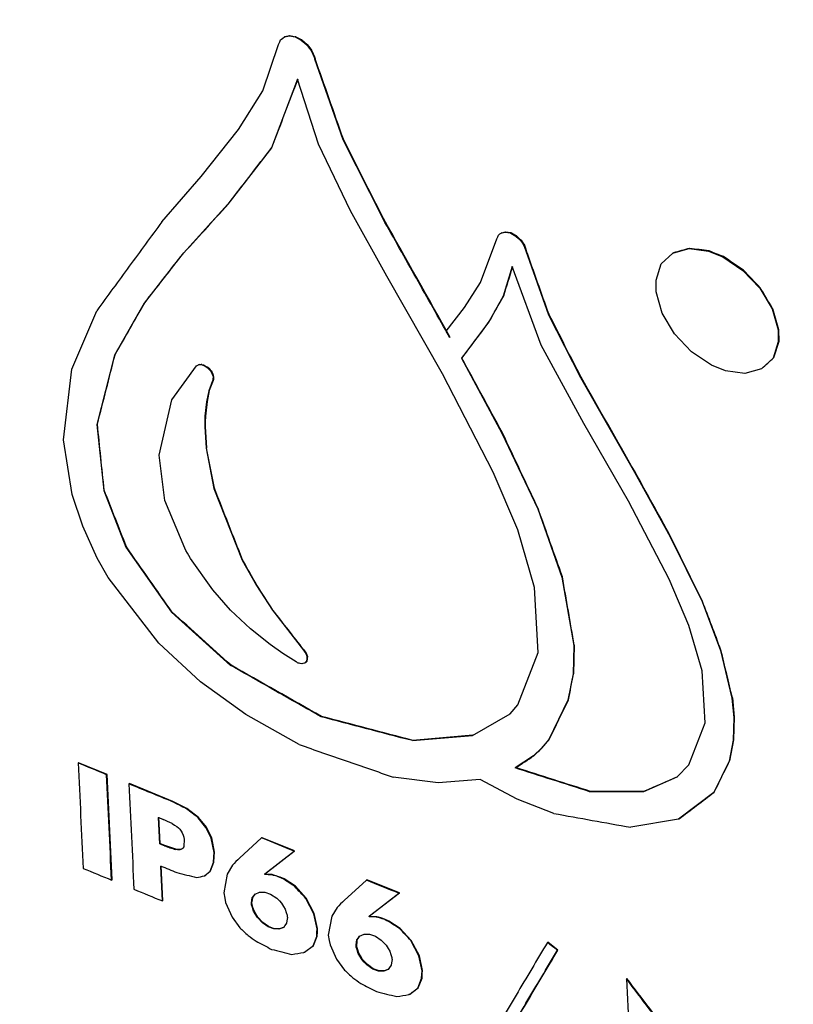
# Model space of a CAD drawing. Header units: millimetres. Extents: x 82 to 1337, y -230 to 1154.
# Tile 178 of 217: x 1077 to 1089, y 694 to 709. Entities that reach past the tile are written whole.
import ezdxf

# ---------------------------------------------------------------- set-up
doc = ezdxf.new("R2010")
doc.units = ezdxf.units.MM

msp = doc.modelspace()

# ---------------------------------------------------------------- linework, layer by layer
at = {"color": 7, "linetype": 'Continuous', "lineweight": 25}
for p, q in [((1080.936, 708.505), (1081.014, 708.52)), ((1080.943, 708.509), (1081.021, 708.524)), ((1081.021, 708.524), (1081.014, 708.52)), ((1081.014, 708.52), (1081.105, 708.502)), ((1081.021, 708.524), (1081.112, 708.506)), ((1080.601, 707.668), (1080.847, 708.388)), ((1080.943, 708.509), (1080.936, 708.505)), ((1081.112, 708.506), (1081.105, 708.502)), ((1081.105, 708.502), (1081.198, 708.452)), ((1081.112, 708.506), (1081.205, 708.456)), ((1081.205, 708.456), (1081.198, 708.452)), ((1081.198, 708.452), (1081.282, 708.381)), ((1081.205, 708.456), (1081.289, 708.385)), ((1081.289, 708.385), (1081.282, 708.381)), ((1081.358, 708.296), (1081.351, 708.292)), ((1081.404, 708.194), (1081.397, 708.189)), ((1081.412, 708.166), (1081.405, 708.162)), ((1081.405, 708.162), (1081.843, 706.916)), ((1081.141, 707.851), (1080.734, 706.786)), ((1081.465, 706.84), (1081.141, 707.851)), ((1080.227, 707.068), (1080.601, 707.668)), ((1079.646, 706.339), (1080.227, 707.068)), ((1081.963, 705.81), (1081.465, 706.84)), ((1081.85, 706.92), (1081.843, 706.916)), ((1081.843, 706.916), (1082.463, 705.688)), ((1080.734, 706.786), (1080.062, 705.913)), ((1080.741, 706.79), (1080.734, 706.786)), ((1079.037, 705.638), (1079.646, 706.339)), ((1080.062, 705.913), (1079.327, 705.102)), ((1080.069, 705.917), (1080.062, 705.913)), ((1082.526, 704.795), (1081.963, 705.81)), ((1082.47, 705.692), (1082.463, 705.688)), ((1084.304, 705.469), (1084.297, 705.465)), ((1084.369, 705.481), (1084.362, 705.477)), ((1084.362, 705.477), (1084.434, 705.467)), ((1084.369, 705.481), (1084.442, 705.471)), ((1084.442, 705.471), (1084.434, 705.467)), ((1084.455, 705.466), (1084.448, 705.462)), ((1084.455, 705.466), (1084.532, 705.42)), ((1083.978, 704.7), (1084.229, 705.374)), ((1084.448, 705.462), (1084.525, 705.416)), ((1084.532, 705.42), (1084.525, 705.416)), ((1084.604, 705.355), (1084.596, 705.351)), ((1084.656, 705.279), (1084.649, 705.274)), ((1084.685, 705.196), (1084.678, 705.191)), ((1084.678, 705.191), (1085.031, 704.2)), ((1086.958, 705.155), (1087.21, 705.223)), ((1087.217, 705.227), (1087.21, 705.223)), ((1087.21, 705.223), (1087.512, 705.184)), ((1087.519, 705.188), (1087.512, 705.184)), ((1087.512, 705.184), (1087.733, 705.095)), ((1079.327, 705.102), (1078.765, 704.38)), ((1079.334, 705.106), (1079.327, 705.102)), ((1086.777, 704.989), (1086.958, 705.155)), ((1086.965, 705.159), (1086.958, 705.155)), ((1087.74, 705.1), (1087.733, 705.095)), ((1087.733, 705.095), (1088.043, 704.887)), ((1084.469, 704.945), (1084.327, 704.488)), ((1084.916, 703.73), (1084.469, 704.945)), ((1086.698, 704.737), (1086.777, 704.989)), ((1088.05, 704.891), (1088.043, 704.887)), ((1088.043, 704.887), (1088.305, 704.612)), ((1083.385, 703.282), (1082.526, 704.795)), ((1086.699, 704.553), (1086.698, 704.737)), ((1083.727, 704.309), (1083.978, 704.7)), ((1086.792, 704.222), (1086.699, 704.553)), ((1088.312, 704.616), (1088.305, 704.612)), ((1088.305, 704.612), (1088.497, 704.293)), ((1084.327, 704.488), (1084.105, 704.089)), ((1084.335, 704.492), (1084.327, 704.488)), ((1077.643, 703.357), (1078.027, 704.261)), ((1078.765, 704.38), (1078.305, 703.575)), ((1078.772, 704.384), (1078.765, 704.38)), ((1083.445, 703.946), (1083.727, 704.309)), ((1088.504, 704.297), (1088.497, 704.293)), ((1088.497, 704.293), (1088.59, 703.965)), ((1088.504, 704.297), (1088.597, 703.97)), ((1085.038, 704.204), (1085.031, 704.2)), ((1085.031, 704.2), (1085.527, 703.227)), ((1086.983, 703.903), (1086.792, 704.222)), ((1084.105, 704.089), (1083.681, 703.524)), ((1084.112, 704.093), (1084.105, 704.089)), ((1088.597, 703.97), (1088.59, 703.965)), ((1088.59, 703.965), (1088.591, 703.779)), ((1088.597, 703.97), (1088.598, 703.783)), ((1087.245, 703.625), (1086.983, 703.903)), ((1085.58, 702.512), (1084.916, 703.73)), ((1088.591, 703.779), (1088.511, 703.526)), ((1088.598, 703.783), (1088.518, 703.53)), ((1088.598, 703.783), (1088.591, 703.779)), ((1078.305, 703.575), (1078.031, 702.499)), ((1078.312, 703.579), (1078.305, 703.575)), ((1083.688, 703.528), (1083.681, 703.524)), ((1083.681, 703.524), (1084.308, 702.365)), ((1087.557, 703.418), (1087.245, 703.625)), ((1088.511, 703.526), (1088.329, 703.36)), ((1088.518, 703.53), (1088.511, 703.526)), ((1077.512, 702.261), (1077.643, 703.357)), ((1079.194, 702.88), (1079.574, 703.407)), ((1079.574, 703.407), (1079.606, 703.425)), ((1079.613, 703.429), (1079.606, 703.425)), ((1079.655, 703.43), (1079.647, 703.426)), ((1079.7, 703.415), (1079.693, 703.411)), ((1079.747, 703.387), (1079.74, 703.383)), ((1079.764, 703.371), (1079.757, 703.367)), ((1079.801, 703.331), (1079.794, 703.327)), ((1087.772, 703.332), (1087.557, 703.418)), ((1088.074, 703.29), (1087.772, 703.332)), ((1088.329, 703.36), (1088.074, 703.29)), ((1088.337, 703.364), (1088.329, 703.36)), ((1079.83, 703.18), (1079.772, 703.024)), ((1079.825, 703.284), (1079.818, 703.28)), ((1079.83, 703.18), (1079.823, 703.176)), ((1079.836, 703.19), (1079.829, 703.186)), ((1079.837, 703.236), (1079.83, 703.232)), ((1084.174, 701.761), (1083.385, 703.282)), ((1085.534, 703.231), (1085.527, 703.227)), ((1085.527, 703.227), (1086.364, 701.76)), ((1079.823, 703.176), (1079.765, 703.02)), ((1078.997, 702.023), (1079.194, 702.88)), ((1079.765, 703.02), (1079.73, 702.851)), ((1079.772, 703.024), (1079.738, 702.855)), ((1079.772, 703.024), (1079.765, 703.02)), ((1079.73, 702.851), (1079.705, 702.626)), ((1079.738, 702.855), (1079.712, 702.63)), ((1079.738, 702.855), (1079.73, 702.851)), ((1079.712, 702.63), (1079.705, 702.626)), ((1078.038, 702.503), (1078.031, 702.499)), ((1078.031, 702.499), (1078.137, 701.475)), ((1079.709, 702.467), (1079.702, 702.463)), ((1079.702, 702.463), (1079.723, 702.13)), ((1079.709, 702.467), (1079.73, 702.134)), ((1086.268, 701.31), (1085.58, 702.512)), ((1084.316, 702.369), (1084.308, 702.365)), ((1084.308, 702.365), (1084.862, 701.193)), ((1077.649, 701.416), (1077.512, 702.261)), ((1079.73, 702.134), (1079.723, 702.13)), ((1079.723, 702.13), (1079.844, 701.505)), ((1079.082, 701.324), (1078.997, 702.023)), ((1084.552, 700.866), (1084.174, 701.761)), ((1086.371, 701.764), (1086.364, 701.76)), ((1086.364, 701.76), (1086.916, 700.761)), ((1079.851, 701.51), (1079.844, 701.505)), ((1079.844, 701.505), (1080.281, 700.398)), ((1077.812, 700.923), (1077.649, 701.416)), ((1078.144, 701.48), (1078.137, 701.475)), ((1078.137, 701.475), (1078.481, 700.599)), ((1079.392, 700.582), (1079.082, 701.324)), ((1084.869, 701.197), (1084.862, 701.193)), ((1086.901, 700.103), (1086.268, 701.31)), ((1084.862, 701.193), (1085.238, 700.135)), ((1078.036, 700.429), (1077.812, 700.923)), ((1084.813, 699.976), (1084.552, 700.866)), ((1086.923, 700.765), (1086.916, 700.761)), ((1086.916, 700.761), (1087.41, 699.755)), ((1078.488, 700.603), (1078.481, 700.599)), ((1078.481, 700.599), (1079.186, 699.591)), ((1078.207, 700.127), (1078.036, 700.429)), ((1079.827, 699.939), (1079.483, 700.422)), ((1080.288, 700.402), (1080.281, 700.398)), ((1080.281, 700.398), (1080.502, 700.005)), ((1078.989, 699.112), (1078.207, 700.127)), ((1085.246, 700.139), (1085.238, 700.135)), ((1085.238, 700.135), (1085.422, 699.075)), ((1080.509, 700.01), (1080.502, 700.005)), ((1080.502, 700.005), (1080.751, 699.62)), ((1084.87, 698.969), (1084.813, 699.976)), ((1087.205, 699.387), (1086.901, 700.103)), ((1080.102, 699.62), (1079.827, 699.939)), ((1087.417, 699.759), (1087.41, 699.755)), ((1087.41, 699.755), (1087.696, 698.999)), ((1079.193, 699.595), (1079.186, 699.591)), ((1079.186, 699.591), (1080.102, 698.767)), ((1080.409, 699.332), (1080.102, 699.62)), ((1080.758, 699.624), (1080.751, 699.62)), ((1080.751, 699.62), (1081.232, 699.003)), ((1087.413, 698.681), (1087.205, 699.387)), ((1080.717, 699.09), (1080.409, 699.332)), ((1079.637, 698.511), (1078.989, 699.112)), ((1080.914, 698.952), (1080.717, 699.09)), ((1085.422, 699.075), (1085.412, 698.633)), ((1085.429, 699.079), (1085.419, 698.637)), ((1085.429, 699.079), (1085.422, 699.075)), ((1081.117, 698.82), (1080.914, 698.952)), ((1081.239, 699.007), (1081.232, 699.003)), ((1081.274, 698.956), (1081.266, 698.952)), ((1084.556, 698.158), (1084.87, 698.969)), ((1087.703, 699.003), (1087.696, 698.999)), ((1087.696, 698.999), (1087.873, 698.259)), ((1080.109, 698.771), (1080.102, 698.767)), ((1081.255, 698.803), (1081.247, 698.799)), ((1081.282, 698.829), (1081.275, 698.825)), ((1081.291, 698.856), (1081.284, 698.852)), ((1081.292, 698.905), (1081.285, 698.901)), ((1085.412, 698.633), (1085.331, 698.228)), ((1085.419, 698.637), (1085.412, 698.633)), ((1087.458, 697.877), (1087.413, 698.681)), ((1080.337, 698.005), (1079.637, 698.511)), ((1084.435, 698.017), (1084.556, 698.158)), ((1085.331, 698.228), (1085.035, 697.617)), ((1085.339, 698.232), (1085.331, 698.228)), ((1087.88, 698.263), (1087.873, 698.259)), ((1087.873, 698.259), (1087.903, 697.962)), ((1087.88, 698.263), (1087.91, 697.967)), ((1081.165, 697.54), (1080.337, 698.005)), ((1083.85, 697.679), (1084.435, 698.017)), ((1081.512, 697.976), (1081.505, 697.972)), ((1087.207, 697.228), (1087.458, 697.877)), ((1087.903, 697.962), (1087.892, 697.611)), ((1087.91, 697.967), (1087.899, 697.615)), ((1087.91, 697.967), (1087.903, 697.962)), ((1082.92, 697.601), (1083.85, 697.679)), ((1082.927, 697.605), (1082.92, 697.601)), ((1085.035, 697.617), (1084.923, 697.485)), ((1085.042, 697.621), (1085.035, 697.617)), ((1087.892, 697.611), (1087.83, 697.284)), ((1087.899, 697.615), (1087.837, 697.288)), ((1087.899, 697.615), (1087.892, 697.611)), ((1084.923, 697.485), (1084.797, 697.364)), ((1084.93, 697.489), (1084.923, 697.485)), ((1077.747, 697.259), (1077.74, 697.255)), ((1078.188, 697.077), (1077.747, 697.259)), ((1084.797, 697.364), (1084.515, 697.179)), ((1084.804, 697.368), (1084.797, 697.364)), ((1087.83, 697.284), (1087.591, 696.798)), ((1087.837, 697.288), (1087.83, 697.284)), ((1078.188, 697.077), (1078.181, 697.073)), ((1078.265, 695.446), (1078.188, 697.077)), ((1084.522, 697.183), (1084.515, 697.179)), ((1087.024, 697.039), (1087.207, 697.228)), ((1078.534, 696.935), (1078.527, 696.931)), ((1079.208, 696.659), (1078.534, 696.935)), ((1083.32, 696.95), (1082.62, 697.037)), ((1083.972, 696.997), (1083.32, 696.95)), ((1084.546, 696.696), (1083.972, 696.997)), ((1086.509, 696.812), (1087.024, 697.039)), ((1085.68, 696.814), (1085.673, 696.81)), ((1085.673, 696.81), (1086.509, 696.812)), ((1086.516, 696.816), (1086.509, 696.812)), ((1087.591, 696.798), (1087.047, 696.386)), ((1087.598, 696.802), (1087.591, 696.798)), ((1079.208, 696.659), (1079.201, 696.655)), ((1079.426, 696.549), (1079.208, 696.659)), ((1085.112, 696.474), (1084.546, 696.696)), ((1079.426, 696.549), (1079.419, 696.545)), ((1079.606, 696.411), (1079.426, 696.549)), ((1079.004, 696.002), (1078.985, 696.41)), ((1079.011, 696.006), (1078.992, 696.414)), ((1079.606, 696.411), (1079.599, 696.406)), ((1079.721, 696.258), (1079.599, 696.406)), ((1079.729, 696.262), (1079.606, 696.411)), ((1087.047, 696.386), (1086.307, 696.259)), ((1087.054, 696.39), (1087.047, 696.386)), ((1079.729, 696.262), (1079.721, 696.258)), ((1079.803, 696.092), (1079.721, 696.258)), ((1079.81, 696.096), (1079.729, 696.262)), ((1079.81, 696.096), (1079.803, 696.092)), ((1079.846, 695.868), (1079.803, 696.092)), ((1079.853, 695.872), (1079.81, 696.096)), ((1080.583, 696.093), (1080.24, 695.782)), ((1080.59, 696.097), (1080.583, 696.093)), ((1081.093, 695.894), (1080.59, 696.097)), ((1079.011, 696.006), (1079.004, 696.002)), ((1079.083, 695.976), (1079.076, 695.972)), ((1079.256, 695.918), (1079.083, 695.976)), ((1079.256, 695.918), (1079.249, 695.914)), ((1079.32, 695.913), (1079.313, 695.909)), ((1079.853, 695.872), (1079.846, 695.868)), ((1080.628, 695.535), (1081.086, 695.89)), ((1080.635, 695.539), (1081.093, 695.894)), ((1081.093, 695.894), (1081.086, 695.89)), ((1079.785, 695.578), (1079.837, 695.714)), ((1079.793, 695.582), (1079.844, 695.718)), ((1079.844, 695.718), (1079.837, 695.714)), ((1079.046, 695.118), (1079.02, 695.659)), ((1079.053, 695.122), (1079.027, 695.663)), ((1079.699, 695.505), (1079.785, 695.578)), ((1079.706, 695.509), (1079.793, 695.582)), ((1079.793, 695.582), (1079.785, 695.578)), ((1080.132, 695.671), (1080.051, 695.534)), ((1078.265, 695.446), (1078.258, 695.441)), ((1079.706, 695.509), (1079.699, 695.505)), ((1080.051, 695.534), (1079.997, 695.245)), ((1080.635, 695.539), (1080.628, 695.535)), ((1080.632, 695.527), (1080.628, 695.535)), ((1080.639, 695.531), (1080.632, 695.527)), ((1080.639, 695.531), (1080.635, 695.539)), ((1080.746, 695.525), (1080.639, 695.531)), ((1080.746, 695.525), (1080.739, 695.521)), ((1080.808, 695.509), (1080.801, 695.505)), ((1080.873, 695.486), (1080.866, 695.482)), ((1080.933, 695.459), (1080.926, 695.455)), ((1081.106, 695.346), (1080.933, 695.459)), ((1082.207, 695.439), (1081.862, 695.127)), ((1082.214, 695.443), (1082.207, 695.439)), ((1082.72, 695.241), (1082.214, 695.443)), ((1080.482, 695.224), (1080.548, 695.256)), ((1080.548, 695.256), (1080.632, 695.256)), ((1080.632, 695.256), (1080.723, 695.225)), ((1081.106, 695.346), (1081.099, 695.341)), ((1081.276, 695.16), (1081.106, 695.346)), ((1079.053, 695.122), (1079.046, 695.118)), ((1080.024, 695.095), (1080.125, 694.869)), ((1080.446, 695.171), (1080.439, 695.167)), ((1080.723, 695.225), (1080.817, 695.162)), ((1081.276, 695.16), (1081.269, 695.156)), ((1081.393, 694.917), (1081.269, 695.156)), ((1081.4, 694.921), (1081.276, 695.16)), ((1082.249, 694.882), (1082.712, 695.237)), ((1082.256, 694.886), (1082.72, 695.241)), ((1082.72, 695.241), (1082.712, 695.237)), ((1080.434, 695.09), (1080.427, 695.086)), ((1080.435, 695.062), (1080.428, 695.058)), ((1080.466, 694.963), (1080.459, 694.959)), ((1081.754, 695.016), (1081.67, 694.88)), ((1080.125, 694.869), (1080.245, 694.703)), ((1080.525, 694.865), (1080.518, 694.861)), ((1080.596, 694.78), (1080.518, 694.861)), ((1080.603, 694.784), (1080.525, 694.865)), ((1081.4, 694.921), (1081.393, 694.917)), ((1081.443, 694.688), (1081.393, 694.917)), ((1081.45, 694.692), (1081.4, 694.921)), ((1081.67, 694.88), (1081.615, 694.59)), ((1082.256, 694.886), (1082.249, 694.882)), ((1082.263, 694.877), (1082.256, 694.873)), ((1082.367, 694.872), (1082.263, 694.877)), ((1082.367, 694.872), (1082.36, 694.868)), ((1082.433, 694.855), (1082.425, 694.851)), ((1082.498, 694.832), (1082.491, 694.828)), ((1082.555, 694.807), (1082.548, 694.802)), ((1082.732, 694.692), (1082.555, 694.807)), ((1080.603, 694.784), (1080.596, 694.78)), ((1080.683, 694.717), (1080.596, 694.78)), ((1080.69, 694.721), (1080.603, 694.784)), ((1080.69, 694.721), (1080.683, 694.717)), ((1080.771, 694.684), (1080.683, 694.717)), ((1080.778, 694.688), (1080.69, 694.721)), ((1080.778, 694.688), (1080.771, 694.684)), ((1080.852, 694.682), (1080.771, 694.684)), ((1080.859, 694.686), (1080.778, 694.688)), ((1080.925, 694.708), (1080.852, 694.682)), ((1080.859, 694.686), (1080.852, 694.682)), ((1080.932, 694.712), (1080.859, 694.686)), ((1081.45, 694.692), (1081.443, 694.688)), ((1082.732, 694.692), (1082.725, 694.688)), ((1082.903, 694.507), (1082.732, 694.692)), ((1081.381, 694.422), (1081.439, 694.569)), ((1081.388, 694.427), (1081.446, 694.573)), ((1081.446, 694.573), (1081.439, 694.569)), ((1082.066, 694.518), (1082.059, 694.514)), ((1082.102, 694.571), (1082.171, 694.601)), ((1082.171, 694.601), (1082.256, 694.601)), ((1082.256, 694.601), (1082.348, 694.571)), ((1082.348, 694.571), (1082.438, 694.51)), ((1082.438, 694.51), (1082.516, 694.432)), ((1082.903, 694.507), (1082.896, 694.503)), ((1083.02, 694.265), (1082.896, 694.503)), ((1083.028, 694.269), (1082.903, 694.507)), ((1081.247, 694.323), (1081.388, 694.427)), ((1081.388, 694.427), (1081.381, 694.422)), ((1081.645, 694.439), (1081.746, 694.214)), ((1082.057, 694.435), (1082.05, 694.431)), ((1082.058, 694.407), (1082.051, 694.403)), ((1085.02, 694.48), (1085.013, 694.476)), ((1085.176, 694.357), (1085.02, 694.48)), ((1085.176, 694.357), (1085.169, 694.353)), ((1081.247, 694.323), (1081.24, 694.319)), ((1081.746, 694.214), (1081.867, 694.048)), ((1082.089, 694.308), (1082.082, 694.304)), ((1082.148, 694.21), (1082.141, 694.206)), ((1083.028, 694.269), (1083.02, 694.265)), ((1083.07, 694.035), (1083.02, 694.265)), ((1083.077, 694.039), (1083.028, 694.269)), ((1082.223, 694.131), (1082.216, 694.127)), ((1082.307, 694.063), (1082.216, 694.127)), ((1082.314, 694.067), (1082.223, 694.131)), ((1082.314, 694.067), (1082.307, 694.063)), ((1082.396, 694.03), (1082.307, 694.063)), ((1082.403, 694.034), (1082.314, 694.067)), ((1082.403, 694.034), (1082.396, 694.03)), ((1082.477, 694.028), (1082.396, 694.03)), ((1082.484, 694.033), (1082.403, 694.034)), ((1082.547, 694.056), (1082.477, 694.028)), ((1082.484, 694.033), (1082.477, 694.028)), ((1082.554, 694.06), (1082.484, 694.033)), ((1083.077, 694.039), (1083.07, 694.035)), ((1083.005, 693.768), (1083.063, 693.918)), ((1083.012, 693.772), (1083.07, 693.922)), ((1083.07, 693.922), (1083.063, 693.918)), ((1086.246, 693.916), (1086.239, 693.911)), ((1082.874, 693.67), (1083.012, 693.772)), ((1083.012, 693.772), (1083.005, 693.768)), ((1082.874, 693.67), (1082.867, 693.666))]:
    msp.add_line(p, q, dxfattribs=at)
at = {"color": 7, "linetype": 'Continuous', "lineweight": 25, "flags": 128}
for points in [[(1080.847, 708.388), (1080.864, 708.429), (1080.876, 708.46)], [(1080.876, 708.46), (1080.91, 708.485), (1080.936, 708.505)], [(1081.282, 708.381), (1081.321, 708.331), (1081.351, 708.292)], [(1081.289, 708.385), (1081.328, 708.335), (1081.358, 708.296)], [(1081.351, 708.292), (1081.377, 708.234), (1081.397, 708.189)], [(1081.358, 708.296), (1081.384, 708.239), (1081.404, 708.194)], [(1081.397, 708.189), (1081.402, 708.174), (1081.405, 708.162)], [(1081.404, 708.194), (1081.409, 708.178), (1081.412, 708.166)], [(1084.297, 705.465), (1084.333, 705.472), (1084.362, 705.477)], [(1084.304, 705.469), (1084.341, 705.476), (1084.369, 705.481)], [(1084.434, 705.467), (1084.442, 705.464), (1084.448, 705.462)], [(1084.442, 705.471), (1084.449, 705.468), (1084.455, 705.466)], [(1084.229, 705.374), (1084.242, 705.406), (1084.253, 705.43)], [(1084.253, 705.43), (1084.278, 705.45), (1084.297, 705.465)], [(1084.525, 705.416), (1084.565, 705.38), (1084.596, 705.351)], [(1084.532, 705.42), (1084.572, 705.384), (1084.604, 705.355)], [(1084.596, 705.351), (1084.626, 705.308), (1084.649, 705.274)], [(1084.604, 705.355), (1084.633, 705.312), (1084.656, 705.279)], [(1084.649, 705.274), (1084.665, 705.228), (1084.678, 705.191)], [(1084.656, 705.279), (1084.672, 705.232), (1084.685, 705.196)], [(1083.459, 703.919), (1083.451, 703.934), (1083.445, 703.946)], [(1083.473, 703.895), (1083.465, 703.908), (1083.459, 703.919)], [(1083.501, 703.843), (1083.485, 703.872), (1083.473, 703.895)], [(1079.606, 703.425), (1079.629, 703.426), (1079.647, 703.426)], [(1079.613, 703.429), (1079.636, 703.43), (1079.655, 703.43)], [(1079.647, 703.426), (1079.673, 703.418), (1079.693, 703.411)], [(1079.655, 703.43), (1079.68, 703.422), (1079.7, 703.415)], [(1079.693, 703.411), (1079.719, 703.395), (1079.74, 703.383)], [(1079.7, 703.415), (1079.726, 703.399), (1079.747, 703.387)], [(1079.74, 703.383), (1079.749, 703.374), (1079.757, 703.367)], [(1079.747, 703.387), (1079.756, 703.378), (1079.764, 703.371)], [(1079.757, 703.367), (1079.777, 703.344), (1079.794, 703.327)], [(1079.764, 703.371), (1079.784, 703.348), (1079.801, 703.331)], [(1079.801, 703.331), (1079.815, 703.304), (1079.825, 703.284)], [(1079.794, 703.327), (1079.808, 703.3), (1079.818, 703.28)], [(1079.818, 703.28), (1079.825, 703.253), (1079.83, 703.232)], [(1079.829, 703.186), (1079.826, 703.18), (1079.823, 703.176)], [(1079.825, 703.284), (1079.832, 703.257), (1079.837, 703.236)], [(1079.83, 703.232), (1079.829, 703.206), (1079.829, 703.186)], [(1079.836, 703.19), (1079.833, 703.184), (1079.83, 703.18)], [(1079.837, 703.236), (1079.837, 703.21), (1079.836, 703.19)], [(1079.705, 702.626), (1079.703, 702.535), (1079.702, 702.463)], [(1079.712, 702.63), (1079.71, 702.539), (1079.709, 702.467)], [(1079.434, 700.503), (1079.411, 700.548), (1079.392, 700.582)], [(1079.483, 700.422), (1079.456, 700.467), (1079.434, 700.503)], [(1081.232, 699.003), (1081.251, 698.974), (1081.266, 698.952)], [(1081.239, 699.007), (1081.258, 698.978), (1081.274, 698.956)], [(1081.266, 698.952), (1081.277, 698.924), (1081.285, 698.901)], [(1081.274, 698.956), (1081.284, 698.928), (1081.292, 698.905)], [(1081.14, 698.808), (1081.127, 698.815), (1081.117, 698.82)], [(1081.163, 698.799), (1081.15, 698.804), (1081.14, 698.808)], [(1081.206, 698.791), (1081.182, 698.795), (1081.163, 698.799)], [(1081.247, 698.799), (1081.224, 698.794), (1081.206, 698.791)], [(1081.275, 698.825), (1081.26, 698.81), (1081.247, 698.799)], [(1081.282, 698.829), (1081.267, 698.814), (1081.255, 698.803)], [(1081.284, 698.852), (1081.279, 698.837), (1081.275, 698.825)], [(1081.291, 698.856), (1081.286, 698.841), (1081.282, 698.829)], [(1081.285, 698.901), (1081.284, 698.874), (1081.284, 698.852)], [(1081.292, 698.905), (1081.291, 698.878), (1081.291, 698.856)], [(1078.985, 696.41), (1079.025, 696.394), (1079.057, 696.381)], [(1079.195, 696.318), (1079.235, 696.293), (1079.267, 696.273)], [(1079.267, 696.273), (1079.296, 696.248), (1079.318, 696.228)], [(1079.318, 696.228), (1079.337, 696.198), (1079.352, 696.174)], [(1079.352, 696.174), (1079.367, 696.135), (1079.378, 696.105)], [(1079.384, 696.044), (1079.379, 695.994), (1079.376, 695.955)], [(1079.378, 696.105), (1079.382, 696.07), (1079.384, 696.044)], [(1079.076, 695.972), (1079.036, 695.989), (1079.004, 696.002)], [(1079.083, 695.976), (1079.043, 695.993), (1079.011, 696.006)], [(1079.313, 695.909), (1079.277, 695.912), (1079.249, 695.914)], [(1079.32, 695.913), (1079.284, 695.916), (1079.256, 695.918)], [(1079.351, 695.924), (1079.33, 695.916), (1079.313, 695.909)], [(1079.353, 695.926), (1079.337, 695.92), (1079.32, 695.913)], [(1079.376, 695.955), (1079.362, 695.938), (1079.351, 695.924)], [(1079.837, 695.714), (1079.842, 695.8), (1079.846, 695.868)], [(1079.844, 695.718), (1079.849, 695.804), (1079.853, 695.872)], [(1080.801, 695.505), (1080.766, 695.514), (1080.739, 695.521)], [(1080.808, 695.509), (1080.773, 695.518), (1080.746, 695.525)], [(1080.866, 695.482), (1080.829, 695.495), (1080.801, 695.505)], [(1080.873, 695.486), (1080.837, 695.499), (1080.808, 695.509)], [(1080.926, 695.455), (1080.892, 695.47), (1080.866, 695.482)], [(1080.933, 695.459), (1080.899, 695.474), (1080.873, 695.486)], [(1079.997, 695.245), (1080.012, 695.161), (1080.024, 695.095)], [(1080.427, 695.086), (1080.434, 695.131), (1080.439, 695.167)], [(1080.434, 695.09), (1080.441, 695.135), (1080.446, 695.171)], [(1080.439, 695.167), (1080.463, 695.199), (1080.482, 695.224)], [(1080.446, 695.171), (1080.47, 695.203), (1080.488, 695.227)], [(1080.817, 695.162), (1080.858, 695.12), (1080.891, 695.086)], [(1080.428, 695.058), (1080.427, 695.073), (1080.427, 695.086)], [(1080.459, 694.959), (1080.442, 695.014), (1080.428, 695.058)], [(1080.435, 695.062), (1080.434, 695.077), (1080.434, 695.09)], [(1080.466, 694.963), (1080.449, 695.018), (1080.435, 695.062)], [(1080.518, 694.861), (1080.485, 694.916), (1080.459, 694.959)], [(1080.525, 694.865), (1080.492, 694.92), (1080.466, 694.963)], [(1080.891, 695.086), (1080.923, 695.034), (1080.947, 694.992)], [(1080.947, 694.992), (1080.964, 694.939), (1080.978, 694.897)], [(1080.982, 694.861), (1080.976, 694.812), (1080.97, 694.773)], [(1080.978, 694.897), (1080.98, 694.877), (1080.982, 694.861)], [(1082.256, 694.873), (1082.252, 694.878), (1082.249, 694.882)], [(1082.263, 694.877), (1082.259, 694.882), (1082.256, 694.886)], [(1082.425, 694.851), (1082.389, 694.861), (1082.36, 694.868)], [(1082.433, 694.855), (1082.396, 694.865), (1082.367, 694.872)], [(1082.491, 694.828), (1082.454, 694.841), (1082.425, 694.851)], [(1082.498, 694.832), (1082.462, 694.845), (1082.433, 694.855)], [(1082.548, 694.802), (1082.516, 694.817), (1082.491, 694.828)], [(1082.555, 694.807), (1082.523, 694.821), (1082.498, 694.832)], [(1080.97, 694.773), (1080.945, 694.737), (1080.925, 694.708)], [(1081.439, 694.569), (1081.441, 694.635), (1081.443, 694.688)], [(1081.446, 694.573), (1081.448, 694.639), (1081.45, 694.692)], [(1081.615, 694.59), (1081.632, 694.506), (1081.645, 694.439)], [(1082.05, 694.431), (1082.055, 694.477), (1082.059, 694.514)], [(1082.057, 694.435), (1082.062, 694.481), (1082.066, 694.518)], [(1082.059, 694.514), (1082.083, 694.546), (1082.102, 694.571)], [(1082.066, 694.518), (1082.09, 694.55), (1082.108, 694.573)], [(1082.051, 694.403), (1082.05, 694.419), (1082.05, 694.431)], [(1082.082, 694.304), (1082.065, 694.359), (1082.051, 694.403)], [(1082.058, 694.407), (1082.058, 694.423), (1082.057, 694.435)], [(1082.089, 694.308), (1082.072, 694.363), (1082.058, 694.407)], [(1082.516, 694.432), (1082.546, 694.381), (1082.569, 694.34)], [(1082.569, 694.34), (1082.588, 694.286), (1082.603, 694.243)], [(1082.141, 694.206), (1082.108, 694.261), (1082.082, 694.304)], [(1082.148, 694.21), (1082.115, 694.265), (1082.089, 694.308)], [(1082.216, 694.127), (1082.174, 694.171), (1082.141, 694.206)], [(1082.223, 694.131), (1082.181, 694.175), (1082.148, 694.21)], [(1082.605, 694.209), (1082.598, 694.16), (1082.592, 694.121)], [(1082.603, 694.243), (1082.604, 694.224), (1082.605, 694.209)], [(1082.592, 694.121), (1082.567, 694.085), (1082.547, 694.056)], [(1083.063, 693.918), (1083.067, 693.984), (1083.07, 694.035)], [(1083.07, 693.922), (1083.074, 693.988), (1083.077, 694.039)]]:
    msp.add_lwpolyline(points, dxfattribs=at)
at = {"color": 7, "linetype": 'Continuous', "lineweight": 25}
for points, knots in [([(1104.141, 679.038), (1090.086, 684.228), (1076.6, 689.814), (1057.223, 698.785), (1050.907, 701.875), (1043.192, 705.863), (1041.659, 706.666), (1038.615, 708.284), (1037.104, 709.097), (1032.606, 711.554), (1029.653, 713.212), (1020.926, 718.247), (1015.287, 721.686), (1007.097, 726.967), (1004.412, 728.747), (999.133, 732.35), (996.541, 734.17), (983.843, 743.345), (974.495, 750.946), (965.96, 758.808)], [0, 0, 0, 0, 0.25, 0.25, 0.375, 0.375, 0.40625, 0.40625, 0.4375, 0.4375, 0.5, 0.5, 0.625, 0.625, 0.6875, 0.6875, 0.75, 0.75, 1, 1, 1, 1]), ([(1079.037, 705.638), (1078.868, 705.408), (1078.531, 704.949), (1078.195, 704.49), (1078.027, 704.261)], [0, 0, 0, 0, 0.499876, 1, 1, 1, 1]), ([(1083.501, 703.843), (1083.328, 704.151), (1082.981, 704.765), (1082.636, 705.381), (1082.463, 705.688)], [0, 0, 0, 0, 0.50008, 1, 1, 1, 1]), ([(1081.505, 697.972), (1081.271, 698.104), (1080.803, 698.369), (1080.336, 698.635), (1080.102, 698.767)], [0, 0, 0, 0, 0.500022, 1, 1, 1, 1]), ([(1082.92, 697.601), (1082.684, 697.662), (1082.211, 697.786), (1081.74, 697.91), (1081.505, 697.972)], [0, 0, 0, 0, 0.499981, 1, 1, 1, 1]), ([(1081.165, 697.54), (1081.408, 697.456), (1081.892, 697.288), (1082.377, 697.121), (1082.62, 697.037)], [0, 0, 0, 0, 0.5000066, 1, 1, 1, 1]), ([(1085.673, 696.81), (1085.48, 696.872), (1085.093, 696.994), (1084.708, 697.117), (1084.515, 697.179)], [0, 0, 0, 0, 0.499991, 1, 1, 1, 1]), ([(1085.112, 696.474), (1085.311, 696.438), (1085.709, 696.366), (1086.108, 696.295), (1086.307, 696.259)], [0, 0, 0, 0, 0.5000271, 1, 1, 1, 1]), ([(1085.013, 694.476), (1084.851, 694.203), (1084.526, 693.657), (1084.202, 693.111), (1084.04, 692.838)], [0, 0, 0, 0, 0.4989984, 1, 1, 1, 1]), ([(1084.192, 692.713), (1084.355, 692.987), (1084.68, 693.533), (1085.006, 694.08), (1085.169, 694.353)], [0, 0, 0, 0, 0.501003, 1, 1, 1, 1]), ([(1084.199, 692.717), (1084.362, 692.99), (1084.687, 693.536), (1085.013, 694.083), (1085.176, 694.357)], [0, 0, 0, 0, 0.500127, 1, 1, 1, 1]), ([(1087.651, 692.053), (1087.416, 692.362), (1086.945, 692.981), (1086.475, 693.601), (1086.239, 693.911)], [0, 0, 0, 0, 0.499334, 1, 1, 1, 1]), ([(1087.658, 692.057), (1087.422, 692.366), (1086.951, 692.985), (1086.481, 693.606), (1086.246, 693.916)], [0, 0, 0, 0, 0.500082, 1, 1, 1, 1])]:
    msp.add_open_spline(points, degree=3, knots=knots, dxfattribs=at)
for points in [[(1081.85, 706.92), (1081.704, 707.335), (1081.558, 707.75), (1081.412, 708.166)], [(1080.741, 706.79), (1080.877, 707.145), (1081.013, 707.5), (1081.149, 707.855)], [(1082.47, 705.692), (1082.263, 706.101), (1082.056, 706.511), (1081.85, 706.92)], [(1080.069, 705.917), (1080.293, 706.208), (1080.517, 706.499), (1080.741, 706.79)], [(1079.334, 705.106), (1079.579, 705.376), (1079.823, 705.646), (1080.069, 705.917)], [(1083.508, 703.847), (1083.162, 704.462), (1082.816, 705.077), (1082.47, 705.692)], [(1085.038, 704.204), (1084.92, 704.534), (1084.803, 704.865), (1084.685, 705.196)], [(1087.217, 705.227), (1087.133, 705.204), (1087.049, 705.181), (1086.965, 705.159)], [(1087.519, 705.188), (1087.418, 705.201), (1087.317, 705.214), (1087.217, 705.227)], [(1087.74, 705.1), (1087.667, 705.129), (1087.593, 705.158), (1087.519, 705.188)], [(1078.772, 704.384), (1078.959, 704.624), (1079.147, 704.865), (1079.334, 705.106)], [(1088.05, 704.891), (1087.947, 704.96), (1087.844, 705.03), (1087.74, 705.1)], [(1084.335, 704.492), (1084.382, 704.644), (1084.429, 704.797), (1084.476, 704.949)], [(1088.312, 704.616), (1088.225, 704.707), (1088.137, 704.799), (1088.05, 704.891)], [(1088.504, 704.297), (1088.44, 704.403), (1088.376, 704.51), (1088.312, 704.616)], [(1084.112, 704.093), (1084.186, 704.226), (1084.26, 704.359), (1084.335, 704.492)], [(1078.312, 703.579), (1078.465, 703.847), (1078.618, 704.115), (1078.772, 704.384)], [(1085.534, 703.231), (1085.368, 703.555), (1085.203, 703.88), (1085.038, 704.204)], [(1083.688, 703.528), (1083.83, 703.716), (1083.971, 703.904), (1084.112, 704.093)], [(1078.038, 702.503), (1078.129, 702.862), (1078.22, 703.22), (1078.312, 703.579)], [(1084.316, 702.369), (1084.106, 702.755), (1083.897, 703.142), (1083.688, 703.528)], [(1088.337, 703.364), (1088.397, 703.419), (1088.458, 703.475), (1088.518, 703.53)], [(1086.371, 701.764), (1086.092, 702.253), (1085.813, 702.742), (1085.534, 703.231)], [(1078.144, 701.48), (1078.108, 701.821), (1078.073, 702.162), (1078.038, 702.503)], [(1084.869, 701.197), (1084.685, 701.588), (1084.5, 701.978), (1084.316, 702.369)], [(1079.851, 701.51), (1079.811, 701.718), (1079.771, 701.926), (1079.73, 702.134)], [(1086.923, 700.765), (1086.739, 701.098), (1086.555, 701.431), (1086.371, 701.764)], [(1080.288, 700.402), (1080.142, 700.771), (1079.997, 701.14), (1079.851, 701.51)], [(1078.488, 700.603), (1078.373, 700.895), (1078.259, 701.187), (1078.144, 701.48)], [(1085.246, 700.139), (1085.12, 700.491), (1084.995, 700.844), (1084.869, 701.197)], [(1087.417, 699.759), (1087.252, 700.094), (1087.088, 700.43), (1086.923, 700.765)], [(1079.193, 699.595), (1078.958, 699.931), (1078.723, 700.267), (1078.488, 700.603)], [(1080.509, 700.01), (1080.435, 700.14), (1080.361, 700.271), (1080.288, 700.402)], [(1085.429, 699.079), (1085.368, 699.432), (1085.307, 699.785), (1085.246, 700.139)], [(1080.758, 699.624), (1080.675, 699.753), (1080.592, 699.881), (1080.509, 700.01)], [(1087.703, 699.003), (1087.608, 699.255), (1087.512, 699.507), (1087.417, 699.759)], [(1080.109, 698.771), (1079.803, 699.046), (1079.498, 699.32), (1079.193, 699.595)], [(1081.239, 699.007), (1081.079, 699.213), (1080.919, 699.418), (1080.758, 699.624)], [(1087.88, 698.263), (1087.821, 698.51), (1087.762, 698.757), (1087.703, 699.003)], [(1081.512, 697.976), (1081.044, 698.241), (1080.576, 698.506), (1080.109, 698.771)], [(1085.339, 698.232), (1085.365, 698.367), (1085.392, 698.502), (1085.419, 698.637)], [(1085.042, 697.621), (1085.14, 697.825), (1085.239, 698.029), (1085.339, 698.232)], [(1082.927, 697.605), (1082.454, 697.728), (1081.983, 697.852), (1081.512, 697.976)], [(1083.857, 697.684), (1083.547, 697.657), (1083.236, 697.631), (1082.927, 697.605)], [(1084.93, 697.489), (1084.967, 697.533), (1085.004, 697.577), (1085.042, 697.621)], [(1084.804, 697.368), (1084.846, 697.409), (1084.888, 697.449), (1084.93, 697.489)], [(1077.74, 697.255), (1077.765, 696.711), (1077.791, 696.167), (1077.817, 695.623)], [(1078.181, 697.073), (1078.034, 697.134), (1077.887, 697.194), (1077.74, 697.255)], [(1084.522, 697.183), (1084.616, 697.244), (1084.71, 697.306), (1084.804, 697.368)], [(1087.598, 696.802), (1087.678, 696.964), (1087.757, 697.126), (1087.837, 697.288)], [(1085.68, 696.814), (1085.293, 696.937), (1084.908, 697.06), (1084.522, 697.183)], [(1078.258, 695.441), (1078.232, 695.985), (1078.206, 696.529), (1078.181, 697.073)], [(1078.527, 696.931), (1078.553, 696.387), (1078.578, 695.843), (1078.604, 695.299)], [(1079.201, 696.655), (1078.976, 696.747), (1078.752, 696.839), (1078.527, 696.931)], [(1087.031, 697.043), (1086.859, 696.967), (1086.688, 696.892), (1086.516, 696.816)], [(1086.516, 696.816), (1086.237, 696.815), (1085.958, 696.815), (1085.68, 696.814)], [(1087.054, 696.39), (1087.235, 696.527), (1087.417, 696.664), (1087.598, 696.802)], [(1079.419, 696.545), (1079.346, 696.581), (1079.274, 696.618), (1079.201, 696.655)], [(1079.599, 696.406), (1079.539, 696.453), (1079.479, 696.499), (1079.419, 696.545)], [(1079.195, 696.318), (1079.149, 696.339), (1079.103, 696.36), (1079.057, 696.381)], [(1081.086, 695.89), (1080.918, 695.957), (1080.751, 696.025), (1080.583, 696.093)], [(1079.076, 695.972), (1079.134, 695.953), (1079.191, 695.933), (1079.249, 695.914)], [(1080.24, 695.782), (1080.204, 695.745), (1080.168, 695.708), (1080.132, 695.671)], [(1077.817, 695.623), (1077.964, 695.562), (1078.111, 695.502), (1078.258, 695.441)], [(1079.02, 695.659), (1079.103, 695.625), (1079.186, 695.591), (1079.269, 695.557)], [(1079.269, 695.557), (1079.371, 695.532), (1079.473, 695.507), (1079.575, 695.482)], [(1079.575, 695.482), (1079.616, 695.49), (1079.657, 695.497), (1079.699, 695.505)], [(1080.739, 695.521), (1080.703, 695.523), (1080.667, 695.525), (1080.632, 695.527)], [(1081.099, 695.341), (1081.041, 695.379), (1080.983, 695.417), (1080.926, 695.455)], [(1082.712, 695.237), (1082.544, 695.304), (1082.375, 695.371), (1082.207, 695.439)], [(1078.604, 695.299), (1078.751, 695.239), (1078.898, 695.178), (1079.046, 695.118)], [(1081.269, 695.156), (1081.212, 695.218), (1081.155, 695.279), (1081.099, 695.341)], [(1081.862, 695.127), (1081.826, 695.09), (1081.79, 695.053), (1081.754, 695.016)], [(1082.36, 694.868), (1082.325, 694.87), (1082.291, 694.871), (1082.256, 694.873)], [(1082.725, 694.688), (1082.666, 694.726), (1082.607, 694.764), (1082.548, 694.802)], [(1080.245, 694.703), (1080.288, 694.663), (1080.33, 694.623), (1080.373, 694.583)], [(1082.896, 694.503), (1082.839, 694.565), (1082.782, 694.627), (1082.725, 694.688)], [(1080.373, 694.583), (1080.414, 694.553), (1080.455, 694.523), (1080.497, 694.493)], [(1080.497, 694.493), (1080.577, 694.451), (1080.657, 694.41), (1080.738, 694.368)], [(1080.738, 694.368), (1080.842, 694.342), (1080.947, 694.316), (1081.051, 694.29)], [(1081.24, 694.319), (1081.287, 694.353), (1081.334, 694.388), (1081.381, 694.422)], [(1085.169, 694.353), (1085.117, 694.394), (1085.065, 694.435), (1085.013, 694.476)], [(1081.051, 694.29), (1081.114, 694.3), (1081.177, 694.309), (1081.24, 694.319)], [(1081.867, 694.048), (1081.91, 694.008), (1081.953, 693.968), (1081.996, 693.928)], [(1081.996, 693.928), (1082.037, 693.898), (1082.078, 693.868), (1082.12, 693.838)], [(1086.239, 693.911), (1086.265, 693.344), (1086.292, 692.777), (1086.318, 692.21)], [(1082.12, 693.838), (1082.201, 693.797), (1082.281, 693.755), (1082.362, 693.713)], [(1082.867, 693.666), (1082.913, 693.7), (1082.959, 693.734), (1083.005, 693.768)], [(1082.362, 693.713), (1082.467, 693.688), (1082.572, 693.662), (1082.677, 693.637)], [(1082.677, 693.637), (1082.74, 693.646), (1082.803, 693.656), (1082.867, 693.666)]]:
    msp.add_open_spline(points, degree=3, dxfattribs=at)

doc.saveas('drawing.dxf')
